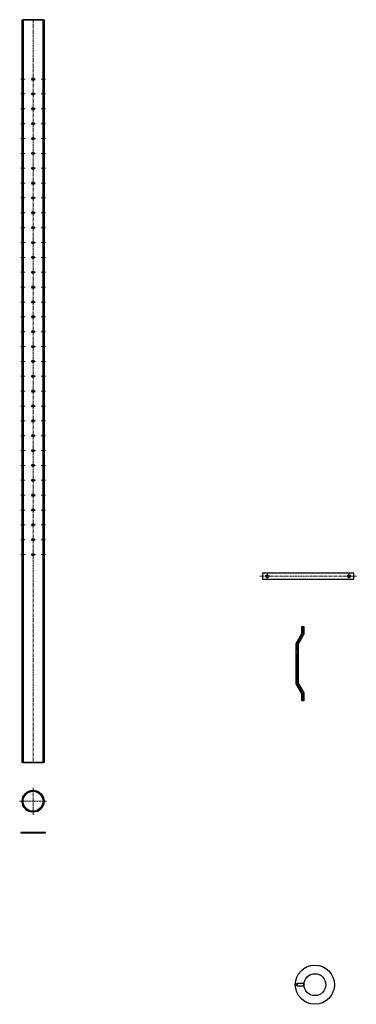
# Model space of a CAD drawing. Header units: millimetres. Extents: x -86317 to 111398, y -49249 to 226810.
# Tile 61 of 68: x 23296 to 24658, y 195032 to 199008. Entities that reach past the tile are written whole.
import ezdxf

# ---------------------------------------------------------------- set-up
doc = ezdxf.new("R2010")
doc.units = ezdxf.units.MM
doc.linetypes.add('CENTERX2', pattern=[4, 2.5, -0.5, 0.5, -0.5])
for name, color, linetype, lineweight in [('ГТО_Металлические_конструкции', 1, 'Continuous', 30), ('ГТО_Оси', 1, 'CENTERX2', 15), ('ГТО_Штриховка', 7, 'Continuous', 15)]:
    doc.layers.add(name, color=color, linetype=linetype, lineweight=lineweight)

# ---------------------------------------------------------------- blocks, each defined once
blk = doc.blocks.new('Скоба')
at = {"layer": 'ГТО_Металлические_конструкции', "color": 0}
blk.add_lwpolyline([(4, 0), (-4, 0), (-4, 28.7), (-26, 68.7), (-26, 231.3), (-4, 271.3), (-4, 300), (4, 300), (4, 268.7), (-18, 228.7), (-18, 71.3), (4, 31.3)], close=True, dxfattribs=at)
at = {"layer": 'ГТО_Оси', "color": 0}
blk.add_lwpolyline([(0, 300), (0, 270), (-22, 230), (-22, 70), (0, 30), (0, 0)], dxfattribs=at)

msp = doc.modelspace()

# ---------------------------------------------------------------- hatches: boundary and pattern name
at = {"layer": 'ГТО_Штриховка'}
h = msp.add_hatch(dxfattribs=at)
h.set_pattern_fill('ANSI31', color=0)
h.paths.add_polyline_path([(23390.814, 199007.505), (23310.314, 199007.505), (23310.314, 196007.505), (23390.814, 196007.505)], flags=16)
edge = h.paths.add_edge_path(flags=17)
edge.add_line((23306.314, 196972.505), (23310.314, 196972.505))
edge.add_line((23306.314, 196962.505), (23310.314, 196962.505))
h.paths.add_polyline_path([(23394.814, 198762.505), (23390.814, 198762.505), (23390.814, 198772.505), (23394.814, 198772.505), (23394.814, 199007.505), (23306.314, 199007.505), (23306.314, 198772.505), (23310.314, 198772.505), (23310.314, 198762.505), (23306.314, 198762.505), (23306.314, 198712.505), (23310.314, 198712.505), (23310.314, 198702.505), (23306.314, 198702.505), (23306.314, 198652.505), (23310.314, 198652.505), (23310.314, 198642.505), (23306.314, 198642.505), (23306.314, 198592.505), (23310.314, 198592.505), (23310.314, 198582.505), (23306.314, 198582.505), (23306.314, 198532.505), (23310.314, 198532.505), (23310.314, 198522.505), (23306.314, 198522.505), (23306.314, 198472.505), (23310.314, 198472.505), (23310.314, 198462.505), (23306.314, 198462.505), (23306.314, 198412.505), (23310.314, 198412.505), (23310.314, 198402.505), (23306.314, 198402.505), (23306.314, 198352.505), (23310.314, 198352.505), (23310.314, 198342.505), (23306.314, 198342.505), (23306.314, 198292.505), (23310.314, 198292.505), (23310.314, 198282.505), (23306.314, 198282.505), (23306.314, 198232.505), (23310.314, 198232.505), (23310.314, 198222.505), (23306.314, 198222.505), (23306.314, 198172.505), (23310.314, 198172.505), (23310.314, 198162.505), (23306.314, 198162.505), (23306.314, 198112.505), (23310.314, 198112.505), (23310.314, 198102.505), (23306.314, 198102.505), (23306.314, 198052.505), (23310.314, 198052.505), (23310.314, 198042.505), (23306.314, 198042.505), (23306.314, 197992.505), (23310.314, 197992.505), (23310.314, 197982.505), (23306.314, 197982.505), (23306.314, 197932.505), (23310.314, 197932.505), (23310.314, 197922.505), (23306.314, 197922.505), (23306.314, 197872.505), (23310.314, 197872.505), (23310.314, 197862.505), (23306.314, 197862.505), (23306.314, 197812.505), (23310.314, 197812.505), (23310.314, 197802.505), (23306.314, 197802.505), (23306.314, 197752.505), (23310.314, 197752.505), (23310.314, 197742.505), (23306.314, 197742.505), (23306.314, 197692.505), (23310.314, 197692.505), (23310.314, 197682.505), (23306.314, 197682.505), (23306.314, 197632.505), (23310.314, 197632.505), (23310.314, 197622.505), (23306.314, 197622.505), (23306.314, 197572.505), (23310.314, 197572.505), (23310.314, 197562.505), (23306.314, 197562.505), (23306.314, 197512.505), (23310.314, 197512.505), (23310.314, 197502.505), (23306.314, 197502.505), (23306.314, 197452.505), (23310.314, 197452.505), (23310.314, 197442.505), (23306.314, 197442.505), (23306.314, 197392.505), (23310.314, 197392.505), (23310.314, 197382.505), (23306.314, 197382.505), (23306.314, 197332.505), (23310.314, 197332.505), (23310.314, 197322.505), (23306.314, 197322.505), (23306.314, 197272.505), (23310.314, 197272.505), (23310.314, 197262.505), (23306.314, 197262.505), (23306.314, 197212.505), (23310.314, 197212.505), (23310.314, 197202.505), (23306.314, 197202.505), (23306.314, 197152.505), (23310.314, 197152.505), (23310.314, 197142.505), (23306.314, 197142.505), (23306.314, 197092.505), (23310.314, 197092.505), (23310.314, 197082.505), (23306.314, 197082.505), (23306.314, 197032.505), (23310.314, 197032.505), (23310.314, 197022.505), (23306.314, 197022.505), (23306.314, 196972.505), (23310.314, 196972.505), (23310.314, 196962.505), (23306.314, 196962.505), (23306.314, 196912.505), (23310.314, 196912.505), (23310.314, 196902.505), (23306.314, 196902.505), (23306.314, 196852.505), (23310.314, 196852.505), (23310.314, 196842.505), (23306.314, 196842.505), (23306.314, 196007.505), (23394.814, 196007.505), (23394.814, 196842.505), (23390.814, 196842.505), (23390.814, 196852.505), (23394.814, 196852.505), (23394.814, 196902.505), (23390.814, 196902.505), (23390.814, 196912.505), (23394.814, 196912.505), (23394.814, 196962.505), (23390.814, 196962.505), (23390.814, 196972.505), (23394.814, 196972.505), (23394.814, 197022.505), (23390.814, 197022.505), (23390.814, 197032.505), (23394.814, 197032.505), (23394.814, 197082.505), (23390.814, 197082.505), (23390.814, 197092.505), (23394.814, 197092.505), (23394.814, 197142.505), (23390.814, 197142.505), (23390.814, 197152.505), (23394.814, 197152.505), (23394.814, 197202.505), (23390.814, 197202.505), (23390.814, 197212.505), (23394.814, 197212.505), (23394.814, 197262.505), (23390.814, 197262.505), (23390.814, 197272.505), (23394.814, 197272.505), (23394.814, 197322.505), (23390.814, 197322.505), (23390.814, 197332.505), (23394.814, 197332.505), (23394.814, 197382.505), (23390.814, 197382.505), (23390.814, 197392.505), (23394.814, 197392.505), (23394.814, 197442.505), (23390.814, 197442.505), (23390.814, 197452.505), (23394.814, 197452.505), (23394.814, 197502.505), (23390.814, 197502.505), (23390.814, 197512.505), (23394.814, 197512.505), (23394.814, 197562.505), (23390.814, 197562.505), (23390.814, 197572.505), (23394.814, 197572.505), (23394.814, 197622.505), (23390.814, 197622.505), (23390.814, 197632.505), (23394.814, 197632.505), (23394.814, 197682.505), (23390.814, 197682.505), (23390.814, 197692.505), (23394.814, 197692.505), (23394.814, 197742.505), (23390.814, 197742.505), (23390.814, 197752.505), (23394.814, 197752.505), (23394.814, 197802.505), (23390.814, 197802.505), (23390.814, 197812.505), (23394.814, 197812.505), (23394.814, 197862.505), (23390.814, 197862.505), (23390.814, 197872.505), (23394.814, 197872.505), (23394.814, 197922.505), (23390.814, 197922.505), (23390.814, 197932.505), (23394.814, 197932.505), (23394.814, 197982.505), (23390.814, 197982.505), (23390.814, 197992.505), (23394.814, 197992.505), (23394.814, 198042.505), (23390.814, 198042.505), (23390.814, 198052.505), (23394.814, 198052.505), (23394.814, 198102.505), (23390.814, 198102.505), (23390.814, 198112.505), (23394.814, 198112.505), (23394.814, 198162.505), (23390.814, 198162.505), (23390.814, 198172.505), (23394.814, 198172.505), (23394.814, 198222.505), (23390.814, 198222.505), (23390.814, 198232.505), (23394.814, 198232.505), (23394.814, 198282.505), (23390.814, 198282.505), (23390.814, 198292.505), (23394.814, 198292.505), (23394.814, 198342.505), (23390.814, 198342.505), (23390.814, 198352.505), (23394.814, 198352.505), (23394.814, 198402.505), (23390.814, 198402.505), (23390.814, 198412.505), (23394.814, 198412.505), (23394.814, 198462.505), (23390.814, 198462.505), (23390.814, 198472.505), (23394.814, 198472.505), (23394.814, 198522.505), (23390.814, 198522.505), (23390.814, 198532.505), (23394.814, 198532.505), (23394.814, 198582.505), (23390.814, 198582.505), (23390.814, 198592.505), (23394.814, 198592.505), (23394.814, 198642.505), (23390.814, 198642.505), (23390.814, 198652.505), (23394.814, 198652.505), (23394.814, 198702.505), (23390.814, 198702.505), (23390.814, 198712.505), (23394.814, 198712.505)])
h = msp.add_hatch(dxfattribs=at)
h.set_pattern_fill('ANSI31', color=0)
h.paths.add_polyline_path([(23345.564, 195891.519), (23345.564, 195895.548, 0.34933356), (23306.597, 195856.581), (23310.625, 195856.581, -0.34300138)])
h.paths.add_polyline_path([(23355.564, 195895.548), (23355.564, 195891.519, -0.34300138), (23390.502, 195856.581), (23394.53, 195856.581, 0.34933356)])
h.paths.add_polyline_path([(23394.53, 195846.581), (23390.502, 195846.581, -0.34300138), (23355.564, 195811.643), (23355.564, 195807.615, 0.34933356)])
h.paths.add_polyline_path([(23310.625, 195846.581), (23306.597, 195846.581, 0.34933356), (23345.564, 195807.615), (23345.564, 195811.643, -0.34300138)])
h = msp.add_hatch(dxfattribs=at)
h.set_pattern_fill('ANSI31', color=0, angle=90)
h.set_pattern_definition([(135, (0, -281.8725), (-2.24506403, -2.24506403), [])])
h.paths.add_polyline_path([(23350.564, 195725.632), (23306.314, 195725.632), (23300.564, 195725.632), (23300.564, 195723.632), (23350.564, 195723.632)])
h.paths.add_polyline_path([(23400.564, 195725.632), (23350.564, 195725.632), (23350.564, 195723.632), (23400.564, 195723.632)])

# ---------------------------------------------------------------- linework, layer by layer
at = {"color": 0}
for points in [[(23307.814, 199007.505), (23307.814, 198972.005), (23306.314, 198972.005)], [(23393.314, 199007.505), (23393.314, 198972.005), (23394.814, 198972.005)]]:
    msp.add_lwpolyline(points, dxfattribs=at)
for points in [[(24277.817, 196747.892), (24647.817, 196747.892), (24647.817, 196772.892), (24277.817, 196772.892)], [(24419.02, 195116.414), (24446.02, 195116.414), (24446.02, 195105.338), (24419.02, 195105.338)]]:
    msp.add_lwpolyline(points, close=True, dxfattribs=at)
for centre, radius in [((24297.817, 196760.392), 6), ((24627.817, 196760.392), 6), ((24490.27, 195110.876), 79.25), ((24490.27, 195110.876), 44.25), ((24415.02, 195110.876), 4)]:
    msp.add_circle(centre, radius, dxfattribs=at)
at = {"layer": 'ГТО_Металлические_конструкции', "color": 0}
for p, q in [((23306.314, 198972.005), (23310.314, 198972.005)), ((23394.814, 198972.005), (23390.814, 198972.005)), ((23306.314, 198772.505), (23310.314, 198772.505)), ((23306.314, 198762.505), (23310.314, 198762.505)), ((23390.814, 198772.505), (23394.814, 198772.505)), ((23390.814, 198762.505), (23394.814, 198762.505)), ((23306.314, 198712.505), (23310.314, 198712.505)), ((23306.314, 198702.505), (23310.314, 198702.505)), ((23390.814, 198712.505), (23394.814, 198712.505)), ((23390.814, 198702.505), (23394.814, 198702.505)), ((23306.314, 198652.505), (23310.314, 198652.505)), ((23306.314, 198642.505), (23310.314, 198642.505)), ((23390.814, 198652.505), (23394.814, 198652.505)), ((23390.814, 198642.505), (23394.814, 198642.505)), ((23306.314, 198592.505), (23310.314, 198592.505)), ((23306.314, 198582.505), (23310.314, 198582.505)), ((23390.814, 198592.505), (23394.814, 198592.505)), ((23390.814, 198582.505), (23394.814, 198582.505)), ((23306.314, 198532.505), (23310.314, 198532.505)), ((23306.314, 198522.505), (23310.314, 198522.505)), ((23390.814, 198532.505), (23394.814, 198532.505)), ((23390.814, 198522.505), (23394.814, 198522.505)), ((23306.314, 198472.505), (23310.314, 198472.505)), ((23306.314, 198462.505), (23310.314, 198462.505)), ((23390.814, 198472.505), (23394.814, 198472.505)), ((23390.814, 198462.505), (23394.814, 198462.505)), ((23306.314, 198412.505), (23310.314, 198412.505)), ((23306.314, 198402.505), (23310.314, 198402.505)), ((23390.814, 198412.505), (23394.814, 198412.505)), ((23390.814, 198402.505), (23394.814, 198402.505)), ((23306.314, 198352.505), (23310.314, 198352.505)), ((23306.314, 198342.505), (23310.314, 198342.505)), ((23390.814, 198352.505), (23394.814, 198352.505)), ((23390.814, 198342.505), (23394.814, 198342.505)), ((23306.314, 198292.505), (23310.314, 198292.505)), ((23306.314, 198282.505), (23310.314, 198282.505)), ((23390.814, 198292.505), (23394.814, 198292.505)), ((23390.814, 198282.505), (23394.814, 198282.505)), ((23306.314, 198232.505), (23310.314, 198232.505)), ((23306.314, 198222.505), (23310.314, 198222.505)), ((23390.814, 198232.505), (23394.814, 198232.505)), ((23390.814, 198222.505), (23394.814, 198222.505)), ((23306.314, 198172.505), (23310.314, 198172.505)), ((23306.314, 198162.505), (23310.314, 198162.505)), ((23390.814, 198172.505), (23394.814, 198172.505)), ((23390.814, 198162.505), (23394.814, 198162.505)), ((23306.314, 198112.505), (23310.314, 198112.505)), ((23306.314, 198102.505), (23310.314, 198102.505)), ((23390.814, 198112.505), (23394.814, 198112.505)), ((23390.814, 198102.505), (23394.814, 198102.505)), ((23306.314, 198052.505), (23310.314, 198052.505)), ((23306.314, 198042.505), (23310.314, 198042.505)), ((23390.814, 198052.505), (23394.814, 198052.505)), ((23390.814, 198042.505), (23394.814, 198042.505)), ((23306.314, 197992.505), (23310.314, 197992.505)), ((23306.314, 197982.505), (23310.314, 197982.505)), ((23390.814, 197992.505), (23394.814, 197992.505)), ((23390.814, 197982.505), (23394.814, 197982.505)), ((23306.314, 197932.505), (23310.314, 197932.505)), ((23306.314, 197922.505), (23310.314, 197922.505)), ((23390.814, 197932.505), (23394.814, 197932.505)), ((23390.814, 197922.505), (23394.814, 197922.505)), ((23306.314, 197872.505), (23310.314, 197872.505)), ((23306.314, 197862.505), (23310.314, 197862.505)), ((23390.814, 197872.505), (23394.814, 197872.505)), ((23390.814, 197862.505), (23394.814, 197862.505)), ((23306.314, 197812.505), (23310.314, 197812.505)), ((23306.314, 197802.505), (23310.314, 197802.505)), ((23390.814, 197812.505), (23394.814, 197812.505)), ((23390.814, 197802.505), (23394.814, 197802.505)), ((23306.314, 197752.505), (23310.314, 197752.505)), ((23306.314, 197742.505), (23310.314, 197742.505)), ((23390.814, 197752.505), (23394.814, 197752.505)), ((23390.814, 197742.505), (23394.814, 197742.505)), ((23306.314, 197692.505), (23310.314, 197692.505)), ((23306.314, 197682.505), (23310.314, 197682.505)), ((23390.814, 197692.505), (23394.814, 197692.505)), ((23390.814, 197682.505), (23394.814, 197682.505)), ((23306.314, 197632.505), (23310.314, 197632.505)), ((23306.314, 197622.505), (23310.314, 197622.505)), ((23390.814, 197632.505), (23394.814, 197632.505)), ((23390.814, 197622.505), (23394.814, 197622.505)), ((23306.314, 197572.505), (23310.314, 197572.505)), ((23306.314, 197562.505), (23310.314, 197562.505)), ((23390.814, 197572.505), (23394.814, 197572.505)), ((23390.814, 197562.505), (23394.814, 197562.505)), ((23306.314, 197512.505), (23310.314, 197512.505)), ((23306.314, 197502.505), (23310.314, 197502.505)), ((23390.814, 197512.505), (23394.814, 197512.505)), ((23390.814, 197502.505), (23394.814, 197502.505)), ((23306.314, 197452.505), (23310.314, 197452.505)), ((23306.314, 197442.505), (23310.314, 197442.505)), ((23390.814, 197452.505), (23394.814, 197452.505)), ((23390.814, 197442.505), (23394.814, 197442.505)), ((23306.314, 197392.505), (23310.314, 197392.505)), ((23306.314, 197382.505), (23310.314, 197382.505)), ((23390.814, 197392.505), (23394.814, 197392.505)), ((23390.814, 197382.505), (23394.814, 197382.505)), ((23306.314, 197332.505), (23310.314, 197332.505)), ((23390.814, 197332.505), (23394.814, 197332.505)), ((23306.314, 197322.505), (23310.314, 197322.505)), ((23390.814, 197322.505), (23394.814, 197322.505)), ((23306.314, 197272.505), (23310.314, 197272.505)), ((23306.314, 197262.505), (23310.314, 197262.505)), ((23390.814, 197272.505), (23394.814, 197272.505)), ((23390.814, 197262.505), (23394.814, 197262.505)), ((23306.314, 197212.505), (23310.314, 197212.505)), ((23390.814, 197212.505), (23394.814, 197212.505)), ((23306.314, 197202.505), (23310.314, 197202.505)), ((23390.814, 197202.505), (23394.814, 197202.505)), ((23306.314, 197152.505), (23310.314, 197152.505)), ((23306.314, 197142.505), (23310.314, 197142.505)), ((23390.814, 197152.505), (23394.814, 197152.505)), ((23390.814, 197142.505), (23394.814, 197142.505)), ((23306.314, 197092.505), (23310.314, 197092.505)), ((23390.814, 197092.505), (23394.814, 197092.505)), ((23306.314, 197082.505), (23310.314, 197082.505)), ((23390.814, 197082.505), (23394.814, 197082.505)), ((23306.314, 197032.505), (23310.314, 197032.505)), ((23306.314, 197022.505), (23310.314, 197022.505)), ((23390.814, 197032.505), (23394.814, 197032.505)), ((23390.814, 197022.505), (23394.814, 197022.505)), ((23306.314, 196972.505), (23310.314, 196972.505)), ((23390.814, 196972.505), (23394.814, 196972.505)), ((23306.314, 196962.505), (23310.314, 196962.505)), ((23390.814, 196962.505), (23394.814, 196962.505)), ((23306.314, 196912.505), (23310.314, 196912.505)), ((23306.314, 196902.505), (23310.314, 196902.505)), ((23390.814, 196912.505), (23394.814, 196912.505)), ((23390.814, 196902.505), (23394.814, 196902.505)), ((23306.314, 196852.505), (23310.314, 196852.505)), ((23390.814, 196852.505), (23394.814, 196852.505)), ((23306.314, 196842.505), (23310.314, 196842.505)), ((23390.814, 196842.505), (23394.814, 196842.505)), ((23345.564, 195895.548), (23345.564, 195891.519)), ((23355.564, 195895.548), (23355.564, 195891.519)), ((23310.625, 195856.581), (23306.597, 195856.581)), ((23394.53, 195856.581), (23390.502, 195856.581)), ((23310.625, 195846.581), (23306.597, 195846.581)), ((23394.53, 195846.581), (23390.502, 195846.581)), ((23345.564, 195811.643), (23345.564, 195807.615)), ((23355.564, 195811.643), (23355.564, 195807.615))]:
    msp.add_line(p, q, dxfattribs=at)
for points in [[(23306.314, 199007.505), (23394.814, 199007.505), (23394.814, 196007.505), (23306.314, 196007.505)], [(23390.814, 199007.505), (23310.314, 199007.505), (23310.314, 196007.505), (23390.814, 196007.505)], [(23300.564, 195723.632), (23400.564, 195723.632), (23400.564, 195725.632), (23300.564, 195725.632)]]:
    msp.add_lwpolyline(points, close=True, dxfattribs=at)
for centre, radius in [((23350.564, 198767.505), 5), ((23350.564, 198707.505), 5), ((23350.564, 198647.505), 5), ((23350.564, 198587.505), 5), ((23350.564, 198527.505), 5), ((23350.564, 198467.505), 5), ((23350.564, 198407.505), 5), ((23350.564, 198347.505), 5), ((23350.564, 198287.505), 5), ((23350.564, 198227.505), 5), ((23350.564, 198167.505), 5), ((23350.564, 198107.505), 5), ((23350.564, 198047.505), 5), ((23350.564, 197987.505), 5), ((23350.564, 197927.505), 5), ((23350.564, 197867.505), 5), ((23350.564, 197807.505), 5), ((23350.564, 197747.505), 5), ((23350.564, 197687.505), 5), ((23350.564, 197627.505), 5), ((23350.564, 197567.505), 5), ((23350.564, 197507.505), 5), ((23350.564, 197447.505), 5), ((23350.564, 197387.505), 5), ((23350.564, 197327.505), 5), ((23350.564, 197267.505), 5), ((23350.564, 197207.505), 5), ((23350.564, 197147.505), 5), ((23350.564, 197087.505), 5), ((23350.564, 197027.505), 5), ((23350.564, 196967.505), 5), ((23350.564, 196907.505), 5), ((23350.564, 196847.505), 5), ((23350.564, 195851.581), 44.25), ((23350.564, 195851.581), 40.25)]:
    msp.add_circle(centre, radius, dxfattribs=at)
at = {"layer": 'ГТО_Оси', "color": 0, "ltscale": 5}
for p, q in [((23318.314, 198767.505), (23298.314, 198767.505)), ((23360.564, 198767.505), (23340.564, 198767.505)), ((23382.814, 198767.505), (23402.814, 198767.505)), ((23318.314, 198707.505), (23298.314, 198707.505)), ((23360.564, 198707.505), (23340.564, 198707.505)), ((23382.814, 198707.505), (23402.814, 198707.505)), ((23318.314, 198647.505), (23298.314, 198647.505)), ((23360.564, 198647.505), (23340.564, 198647.505)), ((23382.814, 198647.505), (23402.814, 198647.505)), ((23318.314, 198587.505), (23298.314, 198587.505)), ((23360.564, 198587.505), (23340.564, 198587.505)), ((23382.814, 198587.505), (23402.814, 198587.505)), ((23318.314, 198527.505), (23298.314, 198527.505)), ((23360.564, 198527.505), (23340.564, 198527.505)), ((23382.814, 198527.505), (23402.814, 198527.505)), ((23318.314, 198467.505), (23298.314, 198467.505)), ((23360.564, 198467.505), (23340.564, 198467.505)), ((23382.814, 198467.505), (23402.814, 198467.505)), ((23318.314, 198407.505), (23298.314, 198407.505)), ((23360.564, 198407.505), (23340.564, 198407.505)), ((23382.814, 198407.505), (23402.814, 198407.505)), ((23318.314, 198347.505), (23298.314, 198347.505)), ((23360.564, 198347.505), (23340.564, 198347.505)), ((23382.814, 198347.505), (23402.814, 198347.505)), ((23318.314, 198287.505), (23298.314, 198287.505)), ((23360.564, 198287.505), (23340.564, 198287.505)), ((23382.814, 198287.505), (23402.814, 198287.505)), ((23318.314, 198227.505), (23298.314, 198227.505)), ((23360.564, 198227.505), (23340.564, 198227.505)), ((23382.814, 198227.505), (23402.814, 198227.505)), ((23318.314, 198167.505), (23298.314, 198167.505)), ((23360.564, 198167.505), (23340.564, 198167.505)), ((23382.814, 198167.505), (23402.814, 198167.505)), ((23318.314, 198107.505), (23298.314, 198107.505)), ((23360.564, 198107.505), (23340.564, 198107.505)), ((23382.814, 198107.505), (23402.814, 198107.505)), ((23318.314, 198047.505), (23298.314, 198047.505)), ((23360.564, 198047.505), (23340.564, 198047.505)), ((23382.814, 198047.505), (23402.814, 198047.505)), ((23318.314, 197987.505), (23298.314, 197987.505)), ((23360.564, 197987.505), (23340.564, 197987.505)), ((23382.814, 197987.505), (23402.814, 197987.505)), ((23318.314, 197927.505), (23298.314, 197927.505)), ((23360.564, 197927.505), (23340.564, 197927.505)), ((23382.814, 197927.505), (23402.814, 197927.505)), ((23318.314, 197867.505), (23298.314, 197867.505)), ((23360.564, 197867.505), (23340.564, 197867.505)), ((23382.814, 197867.505), (23402.814, 197867.505)), ((23318.314, 197807.505), (23298.314, 197807.505)), ((23360.564, 197807.505), (23340.564, 197807.505)), ((23382.814, 197807.505), (23402.814, 197807.505)), ((23318.314, 197747.505), (23298.314, 197747.505)), ((23360.564, 197747.505), (23340.564, 197747.505)), ((23382.814, 197747.505), (23402.814, 197747.505)), ((23318.314, 197687.505), (23298.314, 197687.505)), ((23360.564, 197687.505), (23340.564, 197687.505)), ((23382.814, 197687.505), (23402.814, 197687.505)), ((23318.314, 197627.505), (23298.314, 197627.505)), ((23360.564, 197627.505), (23340.564, 197627.505)), ((23382.814, 197627.505), (23402.814, 197627.505)), ((23318.314, 197567.505), (23298.314, 197567.505)), ((23360.564, 197567.505), (23340.564, 197567.505)), ((23382.814, 197567.505), (23402.814, 197567.505)), ((23318.314, 197507.505), (23298.314, 197507.505)), ((23360.564, 197507.505), (23340.564, 197507.505)), ((23382.814, 197507.505), (23402.814, 197507.505)), ((23318.314, 197447.505), (23298.314, 197447.505)), ((23360.564, 197447.505), (23340.564, 197447.505)), ((23382.814, 197447.505), (23402.814, 197447.505)), ((23318.314, 197387.505), (23298.314, 197387.505)), ((23360.564, 197387.505), (23340.564, 197387.505)), ((23382.814, 197387.505), (23402.814, 197387.505)), ((23318.314, 197327.505), (23298.314, 197327.505)), ((23360.564, 197327.505), (23340.564, 197327.505)), ((23382.814, 197327.505), (23402.814, 197327.505)), ((23318.314, 197267.505), (23298.314, 197267.505)), ((23360.564, 197267.505), (23340.564, 197267.505)), ((23382.814, 197267.505), (23402.814, 197267.505)), ((23318.314, 197207.505), (23298.314, 197207.505)), ((23360.564, 197207.505), (23340.564, 197207.505)), ((23382.814, 197207.505), (23402.814, 197207.505)), ((23318.314, 197147.505), (23298.314, 197147.505)), ((23360.564, 197147.505), (23340.564, 197147.505)), ((23382.814, 197147.505), (23402.814, 197147.505)), ((23318.314, 197087.505), (23298.314, 197087.505)), ((23360.564, 197087.505), (23340.564, 197087.505)), ((23382.814, 197087.505), (23402.814, 197087.505)), ((23318.314, 197027.505), (23298.314, 197027.505)), ((23360.564, 197027.505), (23340.564, 197027.505)), ((23382.814, 197027.505), (23402.814, 197027.505)), ((23318.314, 196967.505), (23298.314, 196967.505)), ((23360.564, 196967.505), (23340.564, 196967.505)), ((23382.814, 196967.505), (23402.814, 196967.505)), ((23318.314, 196907.505), (23298.314, 196907.505)), ((23360.564, 196907.505), (23340.564, 196907.505)), ((23382.814, 196907.505), (23402.814, 196907.505)), ((23318.314, 196847.505), (23298.314, 196847.505)), ((23360.564, 196847.505), (23340.564, 196847.505)), ((23382.814, 196847.505), (23402.814, 196847.505)), ((24297.817, 196771.392), (24297.817, 196749.392)), ((24627.817, 196771.392), (24627.817, 196749.392)), ((24267.817, 196760.392), (24657.817, 196760.392)), ((23350.564, 195905.831), (23350.564, 195797.331)), ((23404.814, 195851.581), (23296.314, 195851.581))]:
    msp.add_line(p, q, dxfattribs=at)
msp.add_lwpolyline([(23350.564, 199007.505), (23350.564, 196005.505)], dxfattribs=at)

# ---------------------------------------------------------------- block references
at = {"layer": 'ГТО_Металлические_конструкции', "color": 0}
msp.add_blockref('Скоба', (24440.93, 196257.505), dxfattribs=at)

doc.saveas('drawing.dxf')
